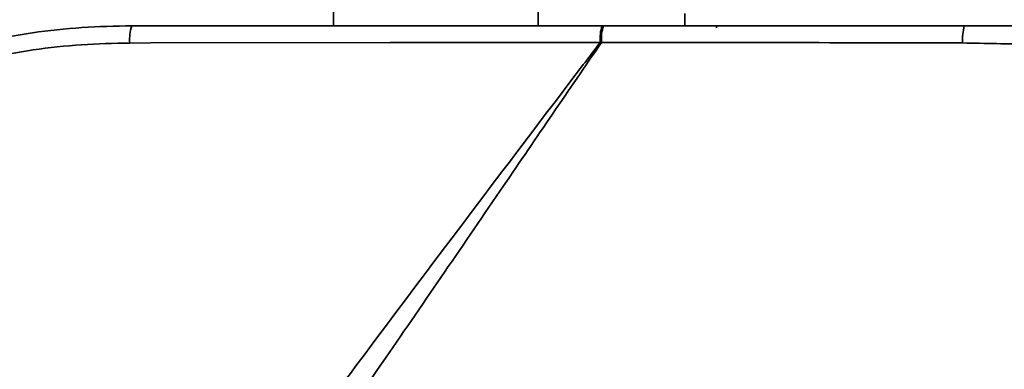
# Model space of a CAD drawing. Header units: millimetres. Extents: x 5 to 298, y 5 to 205.
# Tile 21 of 83: x 65.27 to 74.57, y 110.59 to 113.89. Entities that reach past the tile are written whole.
import ezdxf

# ---------------------------------------------------------------- set-up
doc = ezdxf.new("R2010")
doc.units = ezdxf.units.MM
doc.layers.add('图框', color=7, linetype='Continuous')
doc.styles.add('SLDTEXTSTYLE1', font='TXT', dxfattribs={"width": 0.7})
doc.dimstyles.new('SLDDIMSTYLE4', dxfattribs={"dimtxt": 3.5, "dimasz": 3.5, "dimexe": 0, "dimexo": 0.0625, "dimgap": 0.875, "dimtad": 2, "dimlfac": 15, "dimrnd": 1e-09, "dimzin": 12, "dimdsep": 46, "dimtxsty": 'SLDTEXTSTYLE1', "dimsah": 1, "dimcen": 0.09, "dimadec": 0, "dimazin": 3, "dimtfac": 1, "dimtofl": 0, "dimtmove": 0, "dimatfit": 3, "dimfxl": 0, "dimfrac": 2, "dimtolj": 1, "dimtzin": 12, "dimarcsym": 0})

# ---------------------------------------------------------------- blocks, each defined once
blk = doc.blocks.new('_D_11')
at = {"layer": '图框'}
for p, q in [((48.7392, 136.5685), (29.9059, 136.5685)), ((30.9059, 70.8618), (30.9059, 136.5685)), ((107.9725, 70.8618), (29.9059, 70.8618))]:
    blk.add_line(p, q, dxfattribs=at)
for points in [[(30.9059, 136.5685), (30.3674, 133.0685), (31.4443, 133.0685)], [(30.9059, 70.8618), (31.4443, 74.3618), (30.3674, 74.3618)]]:
    blk.add_solid(points, dxfattribs=at)
at = {"layer": '图框', "insert": (26.3941, 103.558), "char_height": 3.5, "attachment_point": 1, "rotation": 90, "style": 'SLDTEXTSTYLE1'}
blk.add_mtext('B', dxfattribs=at)

msp = doc.modelspace()

# ---------------------------------------------------------------- linework, layer by layer
at = {"color": 7, "linetype": 'Continuous', "lineweight": 35}
for p, q in [((68.2392139, 114.4951457), (68.2392139, 113.8284791)), ((70.1725472, 113.8284791), (70.1725472, 114.4951457)), ((71.5558806, 113.9438124), (71.5558806, 113.8284791)), ((66.3341067, 113.8284791), (70.7765406, 113.8284791)), ((70.7884756, 113.8284791), (70.7765406, 113.8284791)), ((71.8558806, 113.8284791), (71.8558806, 113.8104791)), ((70.757188, 113.6719427), (70.7693063, 113.6718265))]:
    msp.add_line(p, q, dxfattribs=at)
at = {"color": 7, "linetype": 'Continuous', "lineweight": 35, "flags": 128}
msp.add_lwpolyline([(70.757188, 113.6719427), (70.3652139, 113.671427), (68.7730536, 113.6693242), (66.511618, 113.6663163), (66.3146252, 113.6660531)], dxfattribs=at)
at = {"color": 7, "linetype": 'Continuous', "lineweight": 35}
for centre, radius, start, end in [((66.7096061, 113.70106), 0.3965292, 161.256269, 185.06485392), ((71.1333545, 113.7049017), 0.3776076, 160.89719846, 185.00735453), ((71.1491923, 113.7048398), 0.3813177, 161.08033313, 184.96670735), ((74.6598284, 113.7014715), 0.4809481, 164.68785769, 184.19306778)]:
    msp.add_arc(centre, radius, start, end, dxfattribs=at)
for points, knots in [([(62.4713129, 112.5953443), (62.6240575, 112.6985154), (62.9306532, 112.905605), (63.4256419, 113.1687763), (63.9456383, 113.3948546), (64.4534269, 113.5646504), (64.9382253, 113.6862873), (65.3964803, 113.7673308), (65.8628655, 113.8188539), (66.1767576, 113.8252652), (66.3341067, 113.8284791)], [0, 0, 0, 0, 0.134006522, 0.26898383, 0.407021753, 0.546115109, 0.658156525, 0.770755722, 0.885083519, 1, 1, 1, 1]), ([(70.7884756, 113.8284791), (71.3736394, 113.8284791), (72.2341116, 113.8284791), (73.2323, 113.8284791), (73.7829181, 113.8284791), (74.0582748, 113.8284791), (74.1959532, 113.8284791)], [0, 0, 0, 0, 0.515208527, 0.757604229, 0.878802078, 1, 1, 1, 1]), ([(74.1959532, 113.8284791), (74.3284415, 113.8284791), (74.5938425, 113.8284791), (74.9912087, 113.8284791), (75.3819898, 113.8284791), (75.761162, 113.8284791), (76.1242897, 113.8284791), (76.4674429, 113.8284791), (76.7855639, 113.8284791), (77.0746078, 113.8284791), (77.3224512, 113.8284791), (77.4570776, 113.8284791), (77.5196243, 113.8284791)], [0, 0, 0, 0, 0.101112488, 0.202548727, 0.303663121, 0.404761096, 0.506180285, 0.607280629, 0.708733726, 0.810508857, 0.911963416, 1, 1, 1, 1]), ([(62.5662302, 112.4690558), (62.5796712, 112.4785406), (62.736469, 112.5891872), (63.0466794, 112.7870293), (63.516657, 113.0365057), (64.0103076, 113.2481634), (64.4952041, 113.4099809), (64.9607866, 113.5268157), (65.4057656, 113.6058456), (65.8578692, 113.6561257), (66.1623731, 113.662744), (66.3146252, 113.6660531)], [0, 0, 0, 0, 0.012333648, 0.143879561, 0.275426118, 0.410756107, 0.546086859, 0.658421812, 0.770757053, 0.885378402, 1, 1, 1, 1]), ([(74.1186709, 113.6675132), (74.1186696, 113.6675132), (73.9859658, 113.6676839), (73.3224523, 113.6685488), (72.2059665, 113.6703354), (71.2222404, 113.6713564), (70.7693063, 113.6718265)], [0, 0, 0, 0, 0.000001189, 0.118860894, 0.594299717, 1, 1, 1, 1]), ([(74.1801676, 113.6663058), (74.1596616, 113.6667068), (74.1391544, 113.6671079), (74.1186722, 113.6675132), (74.1186709, 113.6675132)], [0, 0, 0, 0, 0.999935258, 1, 1, 1, 1]), ([(77.6906519, 113.6335497), (77.6906512, 113.6335497), (77.6275728, 113.6328254), (77.5012111, 113.6317835), (77.2929464, 113.6310815), (77.0745876, 113.631112), (76.8355712, 113.6318445), (76.5798715, 113.6332688), (76.3120322, 113.6353378), (76.0318421, 113.6380187), (75.7378369, 113.6413582), (75.4348129, 113.6452884), (75.1279198, 113.6497436), (74.8165679, 113.6547233), (74.4996093, 113.660208), (74.286648, 113.6642732), (74.1801676, 113.6663058)], [0, 0, 0, 0, 0.0000009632, 0.0879993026, 0.163084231, 0.238169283, 0.3154229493, 0.3926763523, 0.4675063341, 0.5423358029, 0.6193349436, 0.6963335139, 0.7711463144, 0.8459587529, 0.922979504, 1, 1, 1, 1])]:
    msp.add_open_spline(points, degree=3, knots=knots, dxfattribs=at)
at = {"color": 8, "linetype": 'Continuous', "lineweight": 35}
for points, knots in [([(67.8959755, 109.8726129), (68.1234744, 110.1781385), (68.986458, 111.337105), (69.9428613, 112.6016985), (70.672238, 113.5602956), (70.757188, 113.6719427)], [0, 0, 0, 0, 0.240293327, 0.911517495, 1, 1, 1, 1]), ([(70.7693063, 113.6718265), (70.4611967, 113.2209216), (69.7818182, 112.2266813), (68.9057899, 110.9433919), (68.3317414, 110.1149919), (68.1325765, 109.8275802)], [0, 0, 0, 0, 0.351473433, 0.77499501, 1, 1, 1, 1])]:
    msp.add_open_spline(points, degree=3, knots=knots, dxfattribs=at)

# ---------------------------------------------------------------- dimensions: what is measured, and where the dimension line sits
at = {"layer": '图框'}
dim = msp.add_linear_dim(base=(30.9058806, 136.5684791), p1=(108.9725472, 70.8618124), p2=(49.7392139, 136.5684791), angle=90, text='B', dimstyle='SLDDIMSTYLE4', dxfattribs=at)
dim.commit()
dim.dimension.update_dxf_attribs({"geometry": '_D_11', "text_midpoint": (30.9058806, 104.3236708), "dimtype": 160})

doc.saveas('drawing.dxf')
